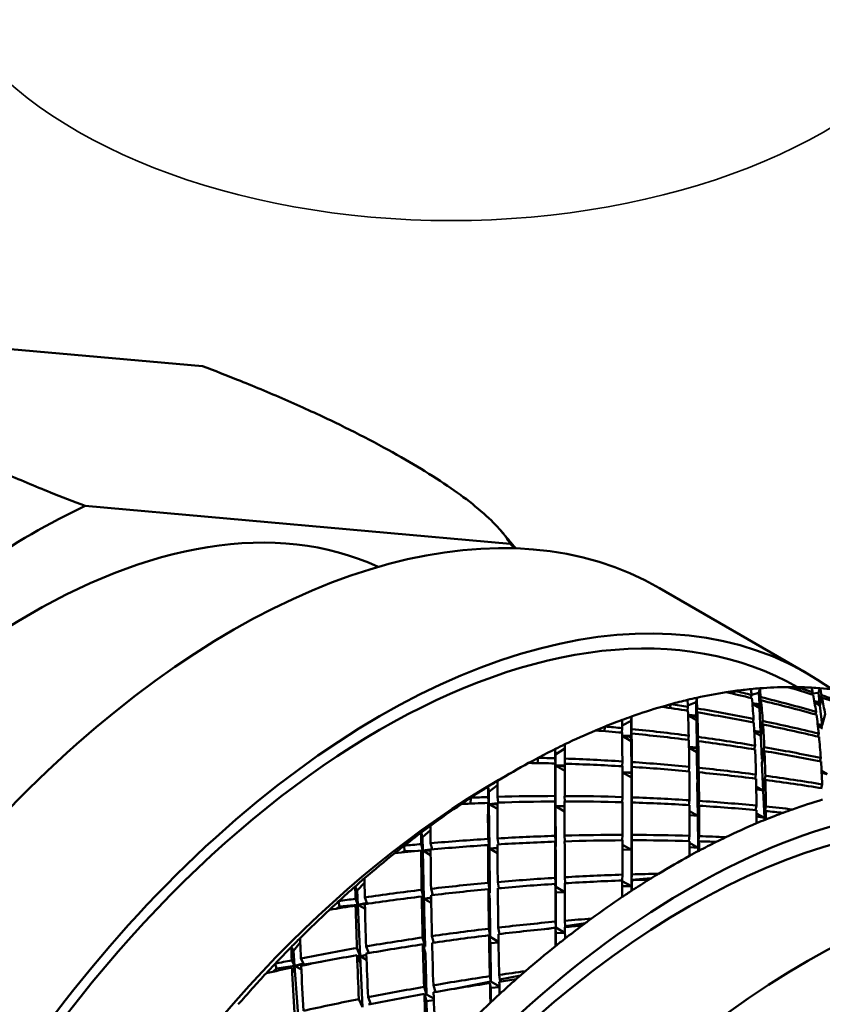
# Model space of a CAD drawing. Header units: inches. Extents: x 0.1 to 33.9, y 0.6 to 21.4.
# Tile 61 of 82: x 26.806 to 27.405, y 9.658 to 10.394. Entities that reach past the tile are written whole.
import ezdxf

# ---------------------------------------------------------------- set-up
doc = ezdxf.new("R2010")
doc.units = ezdxf.units.IN
doc.header["$MEASUREMENT"] = 0
doc.layers.add('Visible (ANSI)', color=7, linetype='Continuous', lineweight=50)
doc.layers.add('Visible Narrow (ANSI)', color=7, linetype='Continuous', lineweight=35)

msp = doc.modelspace()

# ---------------------------------------------------------------- linework, layer by layer
at = {"layer": 'Visible (ANSI)'}
for p, q in [((26.62471, 10.16308), (26.94221, 10.13473)), ((27.17202, 10.00205), (26.85452, 10.0304)), ((27.28341, 9.969), (27.39389, 9.90521)), ((27.38579, 9.895), (27.38505, 9.89332)), ((27.3399, 9.89214), (27.33907, 9.88986)), ((27.3523, 9.8892), (27.35185, 9.88691)), ((27.35228, 9.88932), (27.35771, 9.89071)), ((27.35843, 9.89412), (27.35771, 9.89071)), ((27.35771, 9.89071), (27.35809, 9.88217)), ((27.35809, 9.88217), (27.35913, 9.88753)), ((27.3979, 9.89117), (27.39745, 9.88948)), ((27.39763, 9.89017), (27.4024, 9.89073)), ((27.4034, 9.89419), (27.4024, 9.89073)), ((27.4024, 9.89073), (27.40314, 9.88362)), ((27.40314, 9.88362), (27.40457, 9.889)), ((27.29207, 9.88228), (27.29124, 9.87942)), ((27.30468, 9.88024), (27.30434, 9.87737)), ((27.30464, 9.88131), (27.31087, 9.88372)), ((27.3113, 9.88704), (27.31087, 9.88372)), ((27.31087, 9.88372), (27.31101, 9.87377)), ((27.35285, 9.88302), (27.35809, 9.88217)), ((27.35288, 9.88274), (27.35855, 9.88091)), ((27.35822, 9.87922), (27.35291, 9.88228)), ((27.35937, 9.88512), (27.35822, 9.87922)), ((27.39915, 9.88457), (27.40314, 9.88362)), ((27.39924, 9.88405), (27.40368, 9.88224)), ((27.40339, 9.88116), (27.39933, 9.88351)), ((27.40497, 9.88709), (27.40339, 9.88116)), ((27.40339, 9.88116), (27.40491, 9.86649)), ((27.26257, 9.87302), (27.26243, 9.86984)), ((27.30489, 9.87433), (27.31101, 9.87377)), ((27.30489, 9.8742), (27.31133, 9.87263)), ((27.31105, 9.87034), (27.3049, 9.87389)), ((27.31101, 9.87377), (27.31164, 9.87906)), ((27.31175, 9.87615), (27.31105, 9.87034)), ((27.35822, 9.87922), (27.359, 9.86159)), ((27.40043, 9.8766), (27.39989, 9.87464)), ((27.40491, 9.86649), (27.40717, 9.87468)), ((27.24285, 9.86555), (27.24213, 9.86213)), ((27.2556, 9.86632), (27.26243, 9.86984)), ((27.26243, 9.86984), (27.26244, 9.85853)), ((27.31105, 9.87034), (27.31134, 9.84981)), ((27.35375, 9.87113), (27.35324, 9.86857)), ((27.359, 9.86159), (27.36064, 9.8697)), ((27.36083, 9.86704), (27.35913, 9.85866)), ((27.40168, 9.86727), (27.40491, 9.86649)), ((27.40172, 9.86697), (27.40562, 9.86571)), ((27.40516, 9.86406), (27.40183, 9.86598)), ((27.25561, 9.86438), (27.25547, 9.86097)), ((27.25565, 9.8587), (27.26244, 9.85853)), ((27.25565, 9.85866), (27.26257, 9.8575)), ((27.26245, 9.85463), (27.25565, 9.85855)), ((27.26244, 9.85853), (27.26265, 9.86368)), ((27.26268, 9.8603), (27.26245, 9.85463)), ((27.30534, 9.8587), (27.30495, 9.85558)), ((27.3543, 9.86237), (27.359, 9.86159)), ((27.3543, 9.8622), (27.35958, 9.86092)), ((27.35913, 9.85866), (27.35435, 9.86142)), ((27.35913, 9.85866), (27.3599, 9.84114)), ((27.40247, 9.86024), (27.40182, 9.858)), ((27.26245, 9.85463), (27.26248, 9.8313)), ((27.31134, 9.84981), (27.31233, 9.85776)), ((27.31241, 9.85461), (27.31138, 9.8464)), ((27.35485, 9.85127), (27.35426, 9.84845)), ((27.20569, 9.84876), (27.20589, 9.84471)), ((27.20589, 9.84471), (27.21278, 9.84913)), ((27.2059, 9.83636), (27.20589, 9.84471)), ((27.30553, 9.85037), (27.31134, 9.84981)), ((27.30553, 9.85028), (27.31174, 9.84924)), ((27.31138, 9.8464), (27.30554, 9.84978)), ((27.31138, 9.8464), (27.31166, 9.82601)), ((27.36179, 9.85009), (27.3599, 9.84114)), ((27.36003, 9.83823), (27.36192, 9.84719)), ((27.19283, 9.84214), (27.19231, 9.8382)), ((27.20586, 9.83297), (27.20564, 9.83793)), ((27.20566, 9.84181), (27.2059, 9.83636)), ((27.20571, 9.83637), (27.2059, 9.83636)), ((27.2059, 9.83636), (27.20586, 9.83297)), ((27.2059, 9.83636), (27.21273, 9.83662)), ((27.20593, 9.80604), (27.2059, 9.83636)), ((27.21271, 9.83242), (27.2059, 9.83636)), ((27.2059, 9.83636), (27.21272, 9.83569)), ((27.21291, 9.83772), (27.21275, 9.84158)), ((27.25576, 9.83946), (27.2556, 9.83582)), ((27.26248, 9.8313), (27.26281, 9.83899)), ((27.3599, 9.84114), (27.36062, 9.84102)), ((27.36003, 9.83823), (27.36093, 9.81779)), ((27.40325, 9.83961), (27.404, 9.84212)), ((27.16353, 9.82566), (27.17414, 9.83179)), ((27.25579, 9.8315), (27.26248, 9.8313)), ((27.25579, 9.83147), (27.26263, 9.8308)), ((27.26248, 9.82743), (27.25579, 9.83129)), ((27.26283, 9.83537), (27.26248, 9.82743)), ((27.30578, 9.83541), (27.30534, 9.83204)), ((27.3128, 9.83471), (27.31166, 9.82601)), ((27.31171, 9.82261), (27.31285, 9.83133)), ((27.35491, 9.82661), (27.35559, 9.82969)), ((27.36258, 9.82875), (27.36091, 9.82119)), ((27.40868, 9.83005), (27.40457, 9.83242)), ((27.40465, 9.83103), (27.40868, 9.83005)), ((27.15603, 9.81678), (27.16255, 9.82178)), ((27.26248, 9.82743), (27.26251, 9.80425)), ((27.31166, 9.82601), (27.31215, 9.82596)), ((27.31171, 9.82261), (27.31204, 9.79882)), ((27.36091, 9.82119), (27.36167, 9.82111)), ((27.36091, 9.82119), (27.36093, 9.81779)), ((27.36093, 9.81779), (27.36266, 9.82561)), ((27.40416, 9.81952), (27.40502, 9.8223)), ((27.15545, 9.82056), (27.15603, 9.81678)), ((27.15612, 9.80762), (27.15603, 9.81678)), ((27.36093, 9.81779), (27.35577, 9.82077)), ((27.35581, 9.81865), (27.36093, 9.81779)), ((27.36093, 9.81779), (27.36184, 9.79724)), ((27.14213, 9.80792), (27.14239, 9.80806)), ((27.14259, 9.81233), (27.14239, 9.80806)), ((27.14239, 9.80806), (27.14398, 9.80801)), ((27.15605, 9.80376), (27.1554, 9.80847)), ((27.15541, 9.8128), (27.15612, 9.80762)), ((27.15552, 9.80764), (27.15612, 9.80762)), ((27.15612, 9.80762), (27.15605, 9.80376)), ((27.15612, 9.80762), (27.16248, 9.80824)), ((27.15645, 9.77438), (27.15612, 9.80762)), ((27.16247, 9.80396), (27.15612, 9.80762)), ((27.15612, 9.80762), (27.16248, 9.80742)), ((27.16309, 9.80874), (27.1625, 9.81302)), ((27.20592, 9.80218), (27.20558, 9.80953)), ((27.20559, 9.81363), (27.20593, 9.80604)), ((27.21285, 9.80955), (27.21266, 9.81362)), ((27.25583, 9.81285), (27.25565, 9.80898)), ((27.2629, 9.81261), (27.26251, 9.80425)), ((27.26252, 9.80039), (27.2629, 9.80876)), ((27.3055, 9.80683), (27.306, 9.81045)), ((27.31306, 9.80998), (27.31205, 9.80268)), ((27.35518, 9.8031), (27.35595, 9.80644)), ((27.20574, 9.80605), (27.20593, 9.80604)), ((27.20593, 9.80604), (27.20592, 9.80218)), ((27.20593, 9.80604), (27.21265, 9.80626)), ((27.20597, 9.7759), (27.20593, 9.80604)), ((27.21265, 9.80216), (27.20593, 9.80604)), ((27.20593, 9.80604), (27.21265, 9.80583)), ((27.26251, 9.80425), (27.2627, 9.80424)), ((27.26252, 9.80039), (27.26256, 9.77335)), ((27.31204, 9.79882), (27.30603, 9.80229)), ((27.30603, 9.7994), (27.31204, 9.79882)), ((27.31204, 9.79882), (27.31307, 9.80636)), ((27.31205, 9.80268), (27.31204, 9.79882)), ((27.31205, 9.80268), (27.31256, 9.80266)), ((27.36184, 9.79724), (27.35599, 9.80062)), ((27.36184, 9.79724), (27.36302, 9.80236)), ((27.36192, 9.8011), (27.36184, 9.79724)), ((27.36299, 9.80575), (27.36192, 9.8011)), ((27.36192, 9.8011), (27.36273, 9.80107)), ((27.31204, 9.79882), (27.31236, 9.77489)), ((27.35599, 9.79819), (27.36184, 9.79724)), ((27.36184, 9.79724), (27.36191, 9.79568)), ((27.10543, 9.78621), (27.10639, 9.78275)), ((27.10639, 9.78275), (27.11249, 9.78822)), ((27.25563, 9.78052), (27.25583, 9.78462)), ((27.26291, 9.78461), (27.26257, 9.77765)), ((27.10546, 9.77769), (27.10665, 9.77284)), ((27.10665, 9.77284), (27.10639, 9.78275)), ((27.11359, 9.77392), (27.11251, 9.77833)), ((27.15541, 9.78152), (27.15645, 9.77438)), ((27.15644, 9.77008), (27.15543, 9.77699)), ((27.16312, 9.77748), (27.16247, 9.78194)), ((27.20559, 9.78384), (27.20597, 9.7759)), ((27.20559, 9.77952), (27.20597, 9.7716)), ((27.21265, 9.78404), (27.21286, 9.77976)), ((27.26256, 9.77335), (27.25582, 9.77724)), ((27.26256, 9.77335), (27.2629, 9.78054)), ((27.26257, 9.77765), (27.26256, 9.77335)), ((27.26257, 9.77765), (27.26276, 9.77766)), ((27.30544, 9.78001), (27.306, 9.78388)), ((27.31236, 9.77489), (27.30598, 9.77857)), ((27.31236, 9.77489), (27.31307, 9.7798)), ((27.31244, 9.77919), (27.31236, 9.77489)), ((27.31309, 9.78365), (27.31244, 9.77919)), ((27.31244, 9.77919), (27.31299, 9.77921)), ((27.32228, 9.77949), (27.32642, 9.77962)), ((27.09154, 9.77154), (27.09291, 9.77242)), ((27.09272, 9.77647), (27.09291, 9.77242)), ((27.09291, 9.77242), (27.10338, 9.77274)), ((27.10657, 9.76854), (27.10549, 9.77294)), ((27.10553, 9.7728), (27.10665, 9.77284)), ((27.10665, 9.77284), (27.10657, 9.76854)), ((27.10665, 9.77284), (27.11359, 9.77392)), ((27.10665, 9.77284), (27.11254, 9.77302)), ((27.10755, 9.73689), (27.10665, 9.77284)), ((27.11256, 9.76942), (27.10665, 9.77284)), ((27.15582, 9.77436), (27.15645, 9.77438)), ((27.15645, 9.77438), (27.15644, 9.77008)), ((27.15645, 9.77438), (27.16249, 9.77493)), ((27.15645, 9.77438), (27.1625, 9.77456)), ((27.15678, 9.74133), (27.15645, 9.77438)), ((27.16251, 9.77088), (27.15645, 9.77438)), ((27.20577, 9.7759), (27.20597, 9.7759)), ((27.20601, 9.74577), (27.20597, 9.7716)), ((27.25581, 9.77355), (27.26256, 9.77335)), ((27.26256, 9.77335), (27.26259, 9.74615)), ((27.30596, 9.77548), (27.31236, 9.77489)), ((27.31236, 9.77489), (27.3124, 9.7724)), ((27.26284, 9.75509), (27.26263, 9.75087)), ((27.05755, 9.74301), (27.06317, 9.74884)), ((27.15564, 9.74872), (27.15678, 9.74133)), ((27.16266, 9.74934), (27.16338, 9.7447)), ((27.20601, 9.74577), (27.20566, 9.75251)), ((27.20568, 9.74798), (27.20601, 9.74145)), ((27.21272, 9.75293), (27.21295, 9.74845)), ((27.25554, 9.75053), (27.25576, 9.75487)), ((27.26259, 9.74615), (27.25574, 9.75011)), ((27.26263, 9.75087), (27.26259, 9.74615)), ((27.26259, 9.74615), (27.26283, 9.75079)), ((27.26263, 9.75087), (27.27733, 9.7522)), ((27.05621, 9.74611), (27.05755, 9.74301)), ((27.05804, 9.73242), (27.05755, 9.74301)), ((27.10583, 9.74351), (27.10755, 9.73689)), ((27.11407, 9.73957), (27.11283, 9.74433)), ((27.15568, 9.74399), (27.15683, 9.73661)), ((27.15611, 9.74127), (27.15678, 9.74133)), ((27.20579, 9.74575), (27.20601, 9.74577)), ((27.21275, 9.74187), (27.20601, 9.74577)), ((27.20601, 9.74145), (27.21276, 9.74167)), ((27.20604, 9.71545), (27.20601, 9.74145)), ((27.25572, 9.74632), (27.26259, 9.74615)), ((27.26259, 9.74615), (27.2626, 9.7428)), ((27.0438, 9.73497), (27.04439, 9.73119)), ((27.05639, 9.73689), (27.05804, 9.73242)), ((27.05804, 9.73242), (27.06485, 9.73385)), ((27.05804, 9.73242), (27.06528, 9.73307)), ((27.06485, 9.73385), (27.06336, 9.73791)), ((27.10758, 9.73217), (27.10591, 9.73858)), ((27.10638, 9.73678), (27.10755, 9.73689)), ((27.10755, 9.73689), (27.11293, 9.73769)), ((27.10755, 9.73689), (27.11294, 9.73737)), ((27.10846, 9.70115), (27.10755, 9.73689)), ((27.10755, 9.73689), (27.10758, 9.73217)), ((27.113, 9.73374), (27.10755, 9.73689)), ((27.15711, 9.70828), (27.15683, 9.73661)), ((27.04219, 9.7295), (27.04439, 9.73119)), ((27.04439, 9.73119), (27.05804, 9.73242)), ((27.058, 9.7277), (27.05651, 9.73176)), ((27.05804, 9.73242), (27.058, 9.7277)), ((27.05981, 9.69401), (27.05804, 9.73242)), ((27.06354, 9.72924), (27.05804, 9.73242)), ((27.20604, 9.71545), (27.20581, 9.71976)), ((27.21285, 9.72039), (27.21307, 9.71648)), ((27.21307, 9.71648), (27.22817, 9.7187)), ((27.15711, 9.70828), (27.15608, 9.7145)), ((27.16307, 9.71532), (27.16387, 9.7105)), ((27.19735, 9.71418), (27.20604, 9.71545)), ((27.20583, 9.71501), (27.20605, 9.7111)), ((27.2129, 9.71149), (27.20604, 9.71545)), ((27.20605, 9.7111), (27.2129, 9.71136)), ((27.20606, 9.70162), (27.20605, 9.7111)), ((27.21307, 9.71648), (27.21307, 9.71569)), ((27.01007, 9.69803), (27.01518, 9.7041)), ((27.10656, 9.70792), (27.10846, 9.70115)), ((27.11351, 9.70893), (27.11488, 9.70402)), ((27.15616, 9.70957), (27.15715, 9.70355)), ((27.15639, 9.70817), (27.15711, 9.70828)), ((27.16324, 9.70474), (27.15711, 9.70828)), ((27.15715, 9.70355), (27.16325, 9.70411)), ((27.15743, 9.67503), (27.15715, 9.70355)), ((27.00838, 9.70073), (27.01007, 9.69803)), ((27.01087, 9.68684), (27.01007, 9.69803)), ((27.05742, 9.70004), (27.05981, 9.69401)), ((27.06628, 9.69627), (27.06431, 9.70123)), ((27.1067, 9.70281), (27.10859, 9.69605)), ((27.10721, 9.70096), (27.10846, 9.70115)), ((27.00878, 9.69087), (27.01087, 9.68684)), ((27.01087, 9.68684), (27.03096, 9.68978)), ((27.01753, 9.68858), (27.01562, 9.69225)), ((27.05992, 9.68891), (27.0576, 9.69474)), ((27.058, 9.69375), (27.05981, 9.69401)), ((27.05981, 9.69401), (27.06452, 9.69497)), ((27.05981, 9.69401), (27.06453, 9.69471)), ((27.06157, 9.65583), (27.05981, 9.69401)), ((27.05981, 9.69401), (27.05992, 9.68891)), ((27.06465, 9.69122), (27.05981, 9.69401)), ((27.10936, 9.6654), (27.10859, 9.69605)), ((26.99458, 9.68234), (26.99738, 9.68486)), ((26.99642, 9.68832), (26.99738, 9.68486)), ((26.99738, 9.68486), (27.01087, 9.68684)), ((27.01092, 9.68173), (27.00902, 9.68539)), ((27.01087, 9.68684), (27.01753, 9.68858)), ((27.01377, 9.64626), (27.01087, 9.68684)), ((27.01087, 9.68684), (27.01092, 9.68173)), ((27.01597, 9.68389), (27.01087, 9.68684)), ((27.1302, 9.66958), (27.15743, 9.67503)), ((27.15743, 9.67503), (27.15674, 9.67895)), ((27.16388, 9.67131), (27.15743, 9.67503)), ((27.1637, 9.67998), (27.16433, 9.67642)), ((27.16433, 9.67642), (27.17957, 9.67947)), ((27.16433, 9.67642), (27.16438, 9.67496)), ((27.10936, 9.6654), (27.10766, 9.67103)), ((27.11456, 9.67222), (27.11608, 9.66718)), ((27.15685, 9.67382), (27.15748, 9.67026)), ((27.15748, 9.67026), (27.16389, 9.67089)), ((27.15759, 9.65963), (27.15748, 9.67026)), ((27.05895, 9.66191), (27.06157, 9.65583)), ((27.06577, 9.66326), (27.06795, 9.65821)), ((27.10785, 9.66573), (27.10949, 9.66029)), ((27.10803, 9.66514), (27.10936, 9.6654)), ((27.1149, 9.66221), (27.10936, 9.6654)), ((27.10949, 9.66029), (27.11494, 9.6611)), ((27.11027, 9.62945), (27.10949, 9.66029))]:
    msp.add_line(p, q, dxfattribs=at)
for centre, major_axis, ratio, start_param, end_param in [((26.96466, 9.4169), (0.31875, 0.55209), 0.57735, 0, 3.141593), ((26.8144, 9.50366), (0.27344, 0.47361), 0.57735, 0.051808, 3.089784), ((26.8144, 9.50366), (-0.30968, -0.53638), 0.57735, 3.835248, 4.018734), ((26.8144, 9.50366), (0.30968, 0.53638), 0.57735, 6.100806, 6.113129), ((27.07514, 9.35312), (0.3125, 0.54127), 0.57735, 0.00339, 3.138202), ((27.07514, 9.35312), (0.31875, 0.55209), 0.57735, 6.223959, 9.484004), ((27.17414, 9.29596), (0.32813, 0.56833), 0.57735, 0.327155, 0.376995), ((27.17414, 9.29596), (0.32813, 0.56833), 0.57735, 0.311788, 0.327155), ((27.23778, 9.25922), (0.85681, -0.32561), 0.706995, 1.651356, 1.672938), ((27.23071, 9.2633), (0.85681, -0.32561), 0.706995, 1.643692, 1.65757), ((27.17414, 9.29596), (0.32813, 0.56833), 0.57735, 0.284032, 0.311788), ((27.17414, 9.29596), (0.32813, 0.56833), 0.57735, 0.435486, 0.485326), ((27.17414, 9.29596), (0.32812, 0.56833), 0.57735, 0.420118, 0.435486), ((27.23778, 9.25922), (0.88341, -0.25327), 0.692428, 1.639017, 1.660598), ((27.17414, 9.29596), (0.32812, 0.56833), 0.57735, 0.392362, 0.420118), ((27.23071, 9.2633), (0.88341, -0.25327), 0.692428, 1.631353, 1.645231), ((27.17414, 9.29596), (0.32813, 0.56833), 0.57735, 0.376995, 0.392362), ((27.23071, 9.2633), (-0.09609, -0.70147), 0.114617, 2.688612, 2.70249), ((27.23778, 9.25922), (0.09609, 0.70147), 0.114617, 5.837869, 5.859451), ((27.23071, 9.2633), (0.88341, -0.25327), 0.692428, 1.577187, 1.623689), ((27.23071, 9.2633), (-0.13949, -0.67622), 0.156004, 2.792001, 2.805879), ((27.17414, 9.29596), (0.32813, 0.56833), 0.57735, 0.268664, 0.284032), ((27.23071, 9.2633), (-0.13949, -0.67622), 0.156004, 2.737836, 2.784337), ((27.23778, 9.25922), (0.13949, 0.67622), 0.156004, 5.941258, 5.96284), ((27.17414, 9.29596), (0.32812, 0.56833), 0.57735, 0.218825, 0.268664), ((27.23071, 9.2633), (0.85681, -0.32561), 0.706995, 1.589527, 1.636028), ((27.17414, 9.29596), (0.32813, 0.56833), 0.57735, 0.543817, 0.593656), ((27.17414, 9.29596), (0.32813, 0.56833), 0.57735, 0.528449, 0.543817), ((27.23778, 9.25922), (0.9028, -0.18623), 0.67276, 1.63511, 1.656691), ((27.17414, 9.29596), (0.32813, 0.56833), 0.57735, 0.500693, 0.528449), ((27.23071, 9.2633), (0.9028, -0.18623), 0.67276, 1.627445, 1.641323), ((27.17414, 9.29596), (0.32813, 0.56833), 0.57735, 0.485326, 0.500693), ((27.23071, 9.2633), (-0.05574, -0.72516), 0.069854, 2.593559, 2.607437), ((27.23778, 9.25922), (0.05574, 0.72516), 0.069854, 5.742816, 5.764397), ((27.23071, 9.2633), (-0.09609, -0.70147), 0.114617, 2.634447, 2.680948), ((27.23778, 9.25922), (0.88341, -0.25327), 0.692428, 1.584818, 1.631353), ((27.23778, 9.25922), (0.09609, 0.70147), 0.114617, 5.78367, 5.830205), ((27.23778, 9.25922), (0.85681, -0.32561), 0.706995, 1.597157, 1.643692), ((27.23778, 9.25922), (0.13949, 0.67622), 0.156004, 5.887059, 5.933594), ((27.17414, 9.29596), (0.32812, 0.56833), 0.57735, 0.593656, 0.609024), ((27.23778, 9.25922), (0.01802, 0.7473), 0.023438, 5.65516, 5.676741), ((27.23071, 9.2633), (-0.05574, -0.72516), 0.069854, 2.539394, 2.585895), ((27.23071, 9.2633), (0.9028, -0.18623), 0.67276, 1.57328, 1.619781), ((27.23778, 9.25922), (0.9028, -0.18623), 0.67276, 1.58091, 1.627445), ((27.23778, 9.25922), (0.05574, 0.72516), 0.069854, 5.688617, 5.735152), ((27.23071, 9.2633), (-0.13949, -0.67622), 0.156004, 2.683671, 2.730206), ((27.17414, 9.29596), (0.32812, 0.56833), 0.57735, 0.63678, 0.652148), ((27.17414, 9.29596), (0.32812, 0.56833), 0.57735, 0.609024, 0.63678), ((27.23071, 9.2633), (0.91597, -0.12548), 0.649019, 1.632387, 1.646265), ((27.23071, 9.2633), (-0.01802, -0.7473), 0.023438, 2.505903, 2.519781), ((27.23071, 9.2633), (-0.09609, -0.70147), 0.114617, 2.580282, 2.626817), ((27.23071, 9.2633), (0.9028, -0.18623), 0.67276, 1.519115, 1.56565), ((27.23778, 9.25922), (0.9028, -0.18623), 0.67276, 1.526734, 1.57328), ((27.23778, 9.25922), (0.09609, 0.70147), 0.114617, 5.729493, 5.77604), ((27.30495, 9.22043), (0.3125, 0.54127), 0.57735, 0, 3.141593), ((27.17414, 9.29596), (0.32813, 0.56833), 0.57735, 0.652148, 0.701987), ((27.23778, 9.25922), (0.91597, -0.12548), 0.649019, 1.640051, 1.661633), ((27.23071, 9.2633), (-0.01802, -0.7473), 0.023438, 2.451738, 2.498239), ((27.23071, 9.2633), (0.91597, -0.12548), 0.649019, 1.578222, 1.624723), ((27.23778, 9.25922), (0.91597, -0.12548), 0.649019, 1.585852, 1.632387), ((27.23778, 9.25922), (0.01802, 0.7473), 0.023438, 5.600961, 5.647496), ((27.17414, 9.29596), (0.32813, 0.56833), 0.57735, 0.701987, 0.717355), ((27.23778, 9.25922), (0.01754, -0.76782), 0.023439, 3.829324, 3.850906), ((27.23071, 9.2633), (-0.05574, -0.72516), 0.069854, 2.485228, 2.531763), ((27.23071, 9.2633), (0.91597, -0.12548), 0.649019, 1.524056, 1.570592), ((27.23778, 9.25922), (0.91597, -0.12548), 0.649019, 1.531676, 1.578222), ((27.23778, 9.25922), (0.05574, 0.72516), 0.069854, 5.63444, 5.680986), ((27.23071, 9.2633), (-0.13949, -0.67622), 0.156004, 2.629505, 2.676051), ((27.30495, 9.22043), (-0.32063, -0.55534), 0.57735, 2.981926, 6.442852), ((27.17414, 9.29596), (0.32813, 0.56833), 0.57735, 0.717355, 0.745111), ((27.23071, 9.2633), (-0.01754, 0.76782), 0.023439, 0.703099, 0.716977), ((27.23071, 9.2633), (-0.09609, -0.70147), 0.114617, 2.526116, 2.572662), ((27.23071, 9.2633), (0.91597, -0.12548), 0.649019, 1.469891, 1.516437), ((27.23778, 9.25922), (0.91597, -0.12548), 0.649019, 1.477521, 1.524056), ((27.23778, 9.25922), (0.09609, 0.70147), 0.114617, 5.675339, 5.721874), ((27.17414, 9.29596), (0.32813, 0.56833), 0.57735, 0.760478, 0.810318), ((27.17414, 9.29596), (0.32813, 0.56833), 0.57735, 0.745111, 0.760478), ((27.23778, 9.25922), (0.92396, -0.07103), 0.622114, 1.653329, 1.67491), ((27.23071, 9.2633), (0.92396, -0.07103), 0.622114, 1.645665, 1.659543), ((27.23071, 9.2633), (-0.01754, 0.76782), 0.023439, 0.724641, 0.771143), ((27.23778, 9.25922), (0.01754, -0.76782), 0.023439, 3.85857, 3.905105), ((27.23778, 9.25922), (0.92396, -0.07103), 0.622114, 1.59913, 1.645665), ((27.23071, 9.2633), (0.92396, -0.07103), 0.622114, 1.591499, 1.638001), ((27.23071, 9.2633), (0.92396, -0.07103), 0.622114, 1.537334, 1.583869), ((27.23071, 9.2633), (-0.13949, -0.67622), 0.156004, 2.57534, 2.621875), ((27.23071, 9.2633), (-0.01802, -0.7473), 0.023438, 2.397572, 2.444107), ((27.23778, 9.25922), (0.92396, -0.07103), 0.622114, 1.544953, 1.591499), ((27.23778, 9.25922), (0.01802, 0.7473), 0.023438, 5.546784, 5.59333), ((27.23071, 9.2633), (-0.05574, -0.72516), 0.069854, 2.431063, 2.477609), ((27.23071, 9.2633), (0.92396, -0.07103), 0.622114, 1.483169, 1.529715), ((27.23778, 9.25922), (0.92396, -0.07103), 0.622114, 1.490799, 1.537334), ((27.23778, 9.25922), (0.05574, 0.72516), 0.069854, 5.580286, 5.626821), ((27.23071, 9.2633), (0.92396, -0.07103), 0.622114, 1.429003, 1.475538), ((27.16353, 9.30208), (-0.32062, -0.55534), 0.57735, 3.926991, 5.497787), ((27.39334, 9.1694), (0.31875, 0.55209), 0.57735, 0, 3.141593), ((27.17414, 9.29596), (0.32813, 0.56833), 0.57735, 0.810318, 0.825686), ((27.23778, 9.25922), (0.05139, -0.78662), 0.070005, 3.90519, 3.926772), ((27.23071, 9.2633), (-0.09609, -0.70147), 0.114617, 2.471951, 2.518486), ((27.23778, 9.25922), (0.92396, -0.07103), 0.622114, 1.436667, 1.483169), ((27.23778, 9.25922), (0.09609, 0.70147), 0.114617, 5.621207, 5.667709), ((27.17414, 9.29596), (0.32813, 0.56833), 0.57735, 0.825686, 0.853442), ((27.23071, 9.2633), (-0.05139, 0.78662), 0.070005, 0.778965, 0.792843), ((27.17414, 9.29596), (0.32813, 0.56833), 0.57735, 0.868809, 0.918649), ((27.17414, 9.29596), (0.32813, 0.56833), 0.57735, 0.853442, 0.868809), ((27.23778, 9.25922), (0.92764, -0.02237), 0.592767, 1.674003, 1.695585), ((27.23071, 9.2633), (0.92764, -0.02237), 0.592767, 1.666339, 1.680217), ((27.23071, 9.2633), (-0.05139, 0.78662), 0.070005, 0.800507, 0.847008), ((27.23778, 9.25922), (0.05139, -0.78662), 0.070005, 3.934436, 3.980971), ((27.23778, 9.25922), (0.92764, -0.02237), 0.592767, 1.619804, 1.666339), ((27.23071, 9.2633), (0.92764, -0.02237), 0.592767, 1.612174, 1.658675), ((27.23071, 9.2633), (-0.01754, 0.76782), 0.023439, 0.778773, 0.825308), ((27.23778, 9.25922), (0.01754, -0.76782), 0.023439, 3.912735, 3.959282), ((27.23071, 9.2633), (0.92764, -0.02237), 0.592767, 1.558009, 1.604544), ((27.23778, 9.25922), (0.92764, -0.02237), 0.592767, 1.565628, 1.612174), ((27.23071, 9.2633), (-0.01802, -0.7473), 0.023438, 2.343407, 2.389953), ((27.23071, 9.2633), (0.92764, -0.02237), 0.592767, 1.503843, 1.55039), ((27.23778, 9.25922), (0.92764, -0.02237), 0.592767, 1.511474, 1.558009), ((27.23778, 9.25922), (0.01802, 0.7473), 0.023438, 5.49263, 5.539165), ((27.23071, 9.2633), (-0.05574, -0.72516), 0.069854, 2.376898, 2.423433), ((27.23071, 9.2633), (0.92764, -0.02237), 0.592767, 1.449678, 1.496213), ((27.29435, 9.22656), (-0.32812, -0.56833), 0.57735, 3.68541, 3.735249), ((27.23778, 9.25922), (0.92764, -0.02237), 0.592767, 1.457342, 1.503843), ((27.23778, 9.25922), (0.05574, 0.72516), 0.069854, 5.526154, 5.572656), ((27.23071, 9.2633), (-0.09609, -0.70147), 0.114617, 2.442705, 2.464287), ((27.23071, 9.2633), (0.92764, -0.02237), 0.592767, 1.420432, 1.442014), ((27.23778, 9.25922), (0.92764, -0.02237), 0.592767, 1.4358, 1.449678), ((27.23778, 9.25922), (0.09609, 0.70147), 0.114617, 5.599665, 5.613543), ((27.29435, 9.22656), (-0.32813, -0.56833), 0.57735, 3.750617, 3.778373), ((27.29435, 9.22656), (-0.32812, -0.56833), 0.57735, 3.735249, 3.750617), ((27.29435, 9.22656), (-0.32812, -0.56833), 0.57735, 3.79374, 3.84358), ((27.29435, 9.22656), (-0.32812, -0.56833), 0.57735, 3.778373, 3.79374), ((27.17414, 9.29596), (0.32812, 0.56833), 0.57735, 0.934016, 0.961772), ((27.17414, 9.29596), (0.32813, 0.56833), 0.57735, 0.918649, 0.934016), ((27.23071, 9.2633), (-0.08391, 0.80356), 0.115792, 0.850205, 0.864083), ((27.23778, 9.25922), (0.08391, -0.80356), 0.115792, 3.97643, 3.998012), ((27.23071, 9.2633), (-0.92766, -0.02119), 0.56151, 4.672479, 4.719025), ((27.23071, 9.2633), (-0.92766, -0.02119), 0.56151, 4.618314, 4.664849), ((27.23071, 9.2633), (-0.92766, -0.02119), 0.56151, 4.834975, 4.848853), ((27.23071, 9.2633), (-0.92766, -0.02119), 0.56151, 4.78081, 4.827311), ((27.23778, 9.25922), (-0.92766, -0.02119), 0.56151, 4.78844, 4.834975), ((27.23071, 9.2633), (-0.05139, 0.78662), 0.070005, 0.854639, 0.901174), ((27.23071, 9.2633), (-0.92766, -0.02119), 0.56151, 4.726644, 4.773179), ((27.23778, 9.25922), (-0.92766, -0.02119), 0.56151, 4.734263, 4.78081), ((27.23778, 9.25922), (0.05139, -0.78662), 0.070005, 3.988601, 4.035147), ((27.23071, 9.2633), (-0.01754, 0.76782), 0.023439, 0.832927, 0.879474), ((27.23778, 9.25922), (-0.92766, -0.02119), 0.56151, 4.680109, 4.726644), ((27.23778, 9.25922), (0.01754, -0.76782), 0.023439, 3.966901, 4.013436), ((27.23071, 9.2633), (-0.01802, -0.7473), 0.023438, 2.289241, 2.335777), ((27.23778, 9.25922), (0.01802, 0.7473), 0.023438, 5.438498, 5.484999), ((27.23778, 9.25922), (-0.92766, -0.02119), 0.56151, 4.625978, 4.672479), ((27.23071, 9.2633), (-0.05574, -0.72516), 0.069854, 2.347652, 2.369234), ((27.23778, 9.25922), (0.05574, 0.72516), 0.069854, 5.504612, 5.51849), ((27.29435, 9.22656), (-0.32812, -0.56833), 0.57735, 3.858947, 3.886703), ((27.23778, 9.25922), (-0.92766, -0.02119), 0.56151, 4.604436, 4.618314), ((27.23071, 9.2633), (-0.92766, -0.02119), 0.56151, 4.589068, 4.610649), ((27.29435, 9.22656), (-0.32812, -0.56833), 0.57735, 3.84358, 3.858947), ((27.17414, 9.29596), (0.32812, 0.56833), 0.57735, 0.97714, 1.026979), ((27.17414, 9.29596), (0.32813, 0.56833), 0.57735, 0.961772, 0.97714), ((27.23778, 9.25922), (-0.92766, -0.02119), 0.56151, 4.842639, 4.864221), ((27.23071, 9.2633), (-0.08391, 0.80356), 0.115792, 0.871747, 0.918249), ((27.23778, 9.25922), (0.08391, -0.80356), 0.115792, 4.005676, 4.052211), ((27.29435, 9.22656), (-0.32813, -0.56833), 0.57735, 3.886703, 3.902071), ((27.29435, 9.22656), (-0.32812, -0.56833), 0.57735, 3.902071, 3.951911), ((27.23071, 9.2633), (-0.92446, -0.0604), 0.528714, 4.621533, 4.643115), ((27.29435, 9.22656), (-0.32813, -0.56833), 0.57735, 3.951911, 3.967278), ((27.17414, 9.29596), (0.32812, 0.56833), 0.57735, 1.026979, 1.042347), ((27.23778, 9.25922), (0.11541, -0.8185), 0.16054, 4.04368, 4.065262), ((27.23071, 9.2633), (-0.92446, -0.0604), 0.528714, 4.75911, 4.805645), ((27.23071, 9.2633), (-0.92446, -0.0604), 0.528714, 4.704944, 4.75149), ((27.23778, 9.25922), (-0.92446, -0.0604), 0.528714, 4.712574, 4.75911), ((27.23071, 9.2633), (-0.01754, 0.76782), 0.023439, 0.887104, 0.933639), ((27.23071, 9.2633), (-0.92446, -0.0604), 0.528714, 4.650779, 4.697314), ((27.23778, 9.25922), (-0.92446, -0.0604), 0.528714, 4.658443, 4.704944), ((27.23778, 9.25922), (0.01754, -0.76782), 0.023439, 4.021066, 4.067568), ((27.23071, 9.2633), (-0.01802, -0.7473), 0.023438, 2.259996, 2.281577), ((27.29435, 9.22656), (-0.32813, -0.56833), 0.57735, 3.967278, 3.995034), ((27.23778, 9.25922), (0.01802, 0.7473), 0.023438, 5.416956, 5.430834), ((27.23778, 9.25922), (-0.92446, -0.0604), 0.528714, 4.636901, 4.650779), ((27.17414, 9.29596), (0.32813, 0.56833), 0.57735, 1.042347, 1.070103), ((27.23071, 9.2633), (-0.11541, 0.8185), 0.16054, 0.917455, 0.931333), ((27.23071, 9.2633), (-0.92446, -0.0604), 0.528714, 4.813275, 4.859776), ((27.23778, 9.25922), (-0.92446, -0.0604), 0.528714, 4.766729, 4.813275), ((27.23071, 9.2633), (-0.05139, 0.78662), 0.070005, 0.908793, 0.955339), ((27.23778, 9.25922), (0.05139, -0.78662), 0.070005, 4.042766, 4.089301), ((27.29435, 9.22656), (-0.32813, -0.56833), 0.57735, 3.995034, 4.010402), ((27.17414, 9.29596), (0.32812, 0.56833), 0.57735, 1.070103, 1.085471), ((27.23071, 9.2633), (-0.92446, -0.0604), 0.528714, 4.86744, 4.881318), ((27.23778, 9.25922), (-0.92446, -0.0604), 0.528714, 4.820905, 4.86744), ((27.23071, 9.2633), (-0.08391, 0.80356), 0.115792, 0.925879, 0.972414), ((27.23778, 9.25922), (0.08391, -0.80356), 0.115792, 4.059841, 4.106387), ((27.29435, 9.22656), (-0.32812, -0.56833), 0.57735, 4.010402, 4.060241), ((27.17414, 9.29596), (0.32812, 0.56833), 0.57735, 1.085471, 1.13531), ((27.23778, 9.25922), (-0.92446, -0.0604), 0.528714, 4.875104, 4.896686), ((27.23071, 9.2633), (-0.11541, 0.8185), 0.16054, 0.938997, 0.985498), ((27.23778, 9.25922), (0.11541, -0.8185), 0.16054, 4.072926, 4.119461), ((27.23071, 9.2633), (-0.91836, -0.09589), 0.494625, 4.687869, 4.734405), ((27.23071, 9.2633), (-0.91836, -0.09589), 0.494625, 4.658624, 4.680205), ((27.29435, 9.22656), (-0.32812, -0.56833), 0.57735, 4.060241, 4.075609), ((27.23071, 9.2633), (-0.91836, -0.09589), 0.494625, 4.742035, 4.788581), ((27.23778, 9.25922), (-0.91836, -0.09589), 0.494625, 4.695533, 4.742035), ((27.23071, 9.2633), (-0.01754, 0.76782), 0.023439, 0.941303, 0.962885), ((27.23778, 9.25922), (-0.91836, -0.09589), 0.494625, 4.673991, 4.687869), ((27.23778, 9.25922), (0.01754, -0.76782), 0.023439, 4.075232, 4.08911), ((27.29435, 9.22656), (-0.32813, -0.56833), 0.57735, 4.075609, 4.103365), ((27.17414, 9.29596), (0.32812, 0.56833), 0.57735, 1.13531, 1.150678), ((27.23778, 9.25922), (0.14619, -0.83132), 0.204125, 4.107423, 4.129005), ((27.23071, 9.2633), (-0.91836, -0.09589), 0.494625, 4.7962, 4.842735), ((27.23778, 9.25922), (-0.91836, -0.09589), 0.494625, 4.749665, 4.7962), ((27.23778, 9.25922), (0.08391, -0.80356), 0.115792, 4.114007, 4.160542), ((27.23071, 9.2633), (-0.05139, 0.78662), 0.070005, 0.962969, 1.009505), ((27.23778, 9.25922), (0.05139, -0.78662), 0.070005, 4.096932, 4.143433), ((27.29435, 9.22656), (-0.32812, -0.56833), 0.57735, 4.103365, 4.118733), ((27.17414, 9.29596), (0.32813, 0.56833), 0.57735, 1.150678, 1.178434), ((27.23071, 9.2633), (-0.14619, 0.83132), 0.204125, 0.981198, 0.995076), ((27.23071, 9.2633), (-0.91836, -0.09589), 0.494625, 4.850366, 4.896867), ((27.23778, 9.25922), (-0.91836, -0.09589), 0.494625, 4.803819, 4.850366), ((27.23071, 9.2633), (-0.08391, 0.80356), 0.115792, 0.980033, 1.026579), ((27.29435, 9.22656), (-0.32813, -0.56833), 0.57735, 4.118733, 4.168572), ((27.23071, 9.2633), (-0.91836, -0.09589), 0.494625, 4.904531, 4.918409), ((27.23778, 9.25922), (-0.91836, -0.09589), 0.494625, 4.857996, 4.904531), ((27.23071, 9.2633), (-0.11541, 0.8185), 0.16054, 0.993129, 1.039664), ((27.23778, 9.25922), (0.11541, -0.8185), 0.16054, 4.127091, 4.173637), ((27.17414, 9.29596), (0.32813, 0.56833), 0.57735, 1.178434, 1.193802), ((27.23778, 9.25922), (-0.91836, -0.09589), 0.494625, 4.912195, 4.933777), ((27.23071, 9.2633), (-0.14619, 0.83132), 0.204125, 1.00274, 1.049242), ((27.23778, 9.25922), (0.14619, -0.83132), 0.204125, 4.136669, 4.183204), ((27.23071, 9.2633), (-0.90954, -0.12825), 0.45939, 4.699705, 4.721286), ((27.29435, 9.22656), (-0.32812, -0.56833), 0.57735, 4.168572, 4.18394), ((27.17414, 9.29596), (0.32813, 0.56833), 0.57735, 1.193802, 1.243641), ((27.23071, 9.2633), (-0.90954, -0.12825), 0.45939, 4.72895, 4.775485), ((27.23778, 9.25922), (-0.90954, -0.12825), 0.45939, 4.715072, 4.72895), ((27.23778, 9.25922), (0.05139, -0.78662), 0.070005, 4.151097, 4.164975), ((27.29435, 9.22656), (-0.32812, -0.56833), 0.57735, 4.18394, 4.211696), ((27.23071, 9.2633), (-0.90954, -0.12825), 0.45939, 4.783116, 4.829662), ((27.23778, 9.25922), (-0.90954, -0.12825), 0.45939, 4.736614, 4.783116), ((27.23778, 9.25922), (0.08391, -0.80356), 0.115792, 4.168172, 4.214673), ((27.23071, 9.2633), (-0.05139, 0.78662), 0.070005, 1.017169, 1.03875), ((27.23071, 9.2633), (-0.90954, -0.12825), 0.45939, 4.837281, 4.883816), ((27.23778, 9.25922), (-0.90954, -0.12825), 0.45939, 4.790746, 4.837281), ((27.23071, 9.2633), (-0.08391, 0.80356), 0.115792, 1.03421, 1.080745), ((27.29435, 9.22656), (-0.32813, -0.56833), 0.57735, 4.211696, 4.227063), ((27.29435, 9.22656), (-0.32813, -0.56833), 0.57735, 4.227063, 4.276903)]:
    msp.add_ellipse(centre, major_axis=major_axis, ratio=ratio, start_param=start_param, end_param=end_param, dxfattribs=at)
for points, knots in [([(26.62471, 10.16308), (26.62623, 10.16038), (26.62819, 10.15759), (26.63347, 10.15106), (26.6376, 10.1467), (26.64769, 10.13751), (26.65366, 10.13267), (26.67106, 10.11971), (26.68743, 10.10911), (26.71899, 10.09088), (26.7401, 10.07985), (26.76943, 10.06583), (26.7811, 10.06049), (26.805, 10.05006), (26.81722, 10.04498), (26.83674, 10.03718), (26.84553, 10.03377), (26.85452, 10.0304)], [2.9454207, 2.9454207, 2.9454207, 2.9454207, 3.0133777, 3.0133777, 3.1057895, 3.1057895, 3.1982012, 3.1982012, 3.3682656, 3.3682656, 3.5383301, 3.5383301, 3.6307418, 3.6307418, 3.7231536, 3.7231536, 3.7911106, 3.7911106, 3.7911106, 3.7911106]), ([(27.17202, 10.00205), (27.17051, 10.00474), (27.16855, 10.00754), (27.16326, 10.01407), (27.15914, 10.01843), (27.14904, 10.02762), (27.14307, 10.03246), (27.12568, 10.04541), (27.10931, 10.05602), (27.07774, 10.07425), (27.05664, 10.08528), (27.02731, 10.0993), (27.01564, 10.10464), (26.99174, 10.11507), (26.97952, 10.12015), (26.95999, 10.12795), (26.9512, 10.13136), (26.94221, 10.13473)], [0.6999102, 0.6999102, 0.6999102, 0.6999102, 0.7678673, 0.7678673, 0.860279, 0.860279, 0.9526908, 0.9526908, 1.1227552, 1.1227552, 1.2928197, 1.2928197, 1.3852314, 1.3852314, 1.4776431, 1.4776431, 1.5456002, 1.5456002, 1.5456002, 1.5456002]), ([(27.16464, 10.01231), (27.16644, 10.01022), (27.16821, 10.00812), (27.17173, 10.00392), (27.17346, 10.00181), (27.17545, 9.99936), (27.17572, 9.99902), (27.17599, 9.99869)], [4.1260716, 4.1260716, 4.1260716, 4.1260716, 4.13534718, 4.13534718, 4.14462275, 4.14462275, 4.14610005, 4.14610005, 4.14610005, 4.14610005])]:
    msp.add_open_spline(points, degree=3, knots=knots, dxfattribs=at)
at = {"layer": 'Visible Narrow (ANSI)'}
for centre, major_axis, start_param, end_param in [((27.12784, 10.4716), (-0.395, 0), 5.464996, 10.242967), ((27.44726, 9.13827), (0.31875, 0.55209), 0, 3.141593), ((27.50383, 9.10561), (-0.27875, -0.48281), 2.617331, 6.915413)]:
    msp.add_ellipse(centre, major_axis=major_axis, ratio=0.57735, start_param=start_param, end_param=end_param, dxfattribs=at)

doc.saveas('drawing.dxf')
